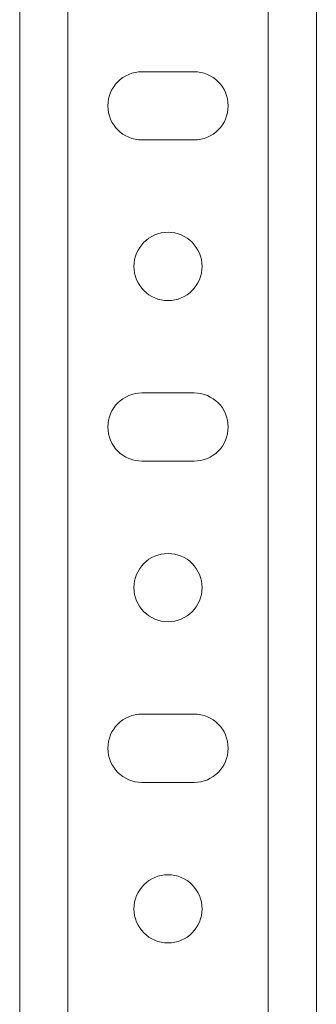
# Model space of a CAD drawing. Header units: millimetres. Extents: x -336 to 487, y -1247 to -28.
# Tile 25 of 49: x -293 to -256, y -408 to -286. Entities that reach past the tile are written whole.
import ezdxf

# ---------------------------------------------------------------- set-up
doc = ezdxf.new("R2010")
doc.units = ezdxf.units.MM

msp = doc.modelspace()

# ---------------------------------------------------------------- linework, layer by layer
at = {"color": 7, "linetype": 'Continuous', "lineweight": 15}
for p, q in [((-292.68, -446.31), (-292.68, -86.31)), ((-255.68, -446.31), (-255.68, -113.31)), ((-277.43, -292.06), (-270.93, -292.06)), ((-270.93, -300.56), (-277.43, -300.56)), ((-277.43, -332.06), (-270.93, -332.06)), ((-270.93, -340.56), (-277.43, -340.56)), ((-277.43, -372.06), (-270.93, -372.06)), ((-270.93, -380.56), (-277.43, -380.56))]:
    msp.add_line(p, q, dxfattribs=at)
at = {"color": 7, "linetype": 'Continuous', "lineweight": 0}
for p, q in [((-286.68, -446.31), (-286.68, -86.31)), ((-261.68, -446.31), (-261.68, -113.31))]:
    msp.add_line(p, q, dxfattribs=at)
at = {"color": 7, "linetype": 'Continuous', "lineweight": 15}
for centre in [(-274.18, -316.31), (-274.18, -356.31), (-274.18, -396.31)]:
    msp.add_circle(centre, 4.25, dxfattribs=at)
for centre, start, end in [((-277.43, -296.31), 90, 270), ((-270.93, -296.31), 270, 90), ((-277.43, -336.31), 90, 270), ((-270.93, -336.31), 270, 90), ((-277.43, -376.31), 90, 270), ((-270.93, -376.31), 270, 90)]:
    msp.add_arc(centre, 4.25, start, end, dxfattribs=at)

doc.saveas('drawing.dxf')
